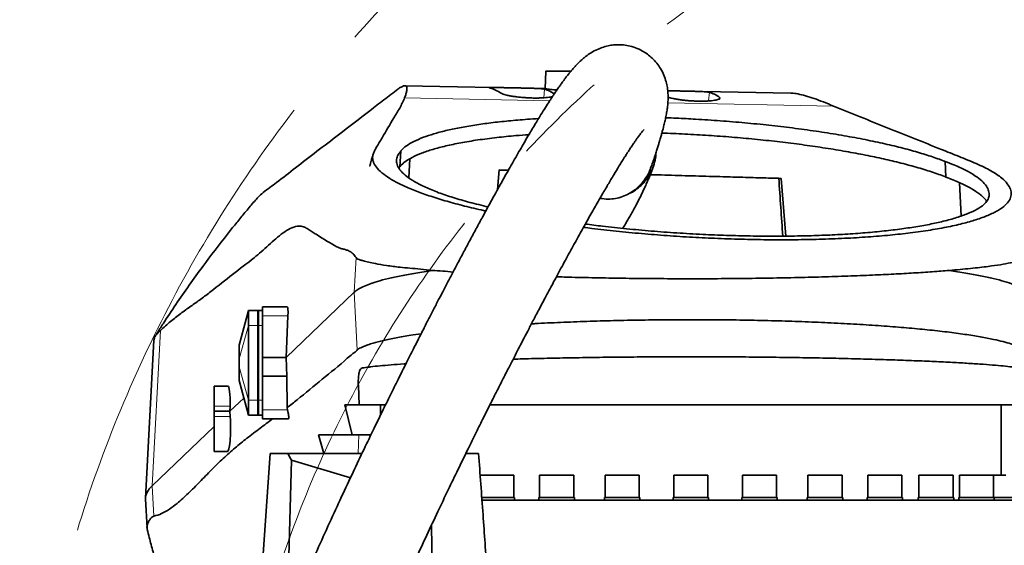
# Model space of a CAD drawing. Header units: millimetres. Extents: x 0 to 11920, y 0 to 8400.
# Tile 80 of 121: x 5062 to 5589, y 7556 to 7837. Entities that reach past the tile are written whole.
import ezdxf

# ---------------------------------------------------------------- set-up
doc = ezdxf.new("R2010")
doc.units = ezdxf.units.MM
doc.header["$LTSCALE"] = 20
doc.linetypes.add('CENTERX2', pattern=[20.32, 12.7, -2.54, 2.54, -2.54])

msp = doc.modelspace()

# ---------------------------------------------------------------- linework, layer by layer
at = {"color": 7, "linetype": 'Continuous', "lineweight": 35}
for p, q in [((5343.359206, 7809.1176), (5342.859295, 7799.649446)), ((5342.868393, 7799.821757), (5267.860888, 7801.242777)), ((5474.301539, 7797.331751), (5408.484214, 7798.578662)), ((5265.671745, 7766.27055), (5265.237834, 7757.965001)), ((5270.007418, 7752.067764), (5270.529531, 7762.167203)), ((5556.863609, 7760.782799), (5557.243822, 7752.461501)), ((5317.468157, 7745.739359), (5318.410031, 7756.220357)), ((5318.392996, 7756.20088), (5323.149536, 7756.046295)), ((5318.410031, 7756.220357), (5323.248582, 7756.06303)), ((5469.116324, 7751.731268), (5467.89605, 7751.733257)), ((5469.116324, 7751.731268), (5471.694055, 7720.868737)), ((5564.626489, 7749.42017), (5565.518861, 7731.658688)), ((5189.250729, 7741.572653), (5189.192402, 7741.482785)), ((5282.57972, 7702.489244), (5282.562643, 7702.486788)), ((5559.145751, 7702.489217), (5559.141104, 7702.489886)), ((5240.823896, 7690.925726), (5204.313442, 7655.958155)), ((5184.162642, 7681.115361), (5179.162642, 7662.615361)), ((5184.162642, 7673.115361), (5184.162642, 7681.115361)), ((5184.162642, 7681.115361), (5189.162642, 7681.115361)), ((5189.162642, 7673.115361), (5189.162642, 7681.115361)), ((5189.662642, 7680.981386), (5189.162642, 7681.115361)), ((5191.662642, 7681.115361), (5189.662642, 7681.115361)), ((5189.662642, 7681.115361), (5189.662642, 7673.115361)), ((5191.662642, 7683.115361), (5204.983898, 7683.115361)), ((5191.662642, 7678.154258), (5191.662642, 7683.115361)), ((5191.662642, 7655.958155), (5191.662642, 7678.154258)), ((5205.352879, 7678.154258), (5204.313442, 7655.958155)), ((5184.162642, 7633.115361), (5184.162642, 7673.115361)), ((5189.162642, 7633.115361), (5189.162642, 7673.115361)), ((5189.662642, 7673.115361), (5189.662642, 7633.115361)), ((5133.605825, 7665.139126), (5129.153836, 7580.818594)), ((5179.162642, 7662.362724), (5179.162642, 7662.615361)), ((5179.162642, 7655.291657), (5179.162642, 7662.362724)), ((5179.162642, 7650.939065), (5179.162642, 7655.291657)), ((5191.662642, 7655.958155), (5204.313442, 7655.958155)), ((5191.662642, 7645.958155), (5191.662642, 7655.958155)), ((5204.313442, 7655.958155), (5204.684007, 7645.958155)), ((5179.162642, 7643.867997), (5179.162642, 7650.939065)), ((5179.162642, 7643.615362), (5179.162642, 7643.867997)), ((5179.162642, 7643.615361), (5184.162642, 7625.115361)), ((5191.662642, 7645.958155), (5204.684007, 7645.958155)), ((5191.662642, 7627.887826), (5191.662642, 7645.958155)), ((5204.684007, 7645.958155), (5204.843408, 7629.047622)), ((5173.190758, 7640.615361), (5165.862642, 7640.615361)), ((5165.862642, 7640.615361), (5165.862642, 7629.957471)), ((5243.000922, 7640.973654), (5243.362642, 7630.615361)), ((5181.684286, 7634.285277), (5174.344513, 7627.255674)), ((5184.162642, 7625.115361), (5184.162642, 7633.115361)), ((5189.162642, 7625.115361), (5189.162642, 7633.115361)), ((5189.662642, 7633.115361), (5189.662642, 7625.115361)), ((5165.862642, 7629.957471), (5165.862642, 7627.255674)), ((5165.862642, 7627.255674), (5174.344513, 7627.255674)), ((5165.862642, 7627.255674), (5165.862642, 7624.327262)), ((5174.390734, 7629.957471), (5174.344513, 7627.255674)), ((5174.344513, 7627.255674), (5174.479904, 7624.327262)), ((5191.662642, 7623.115361), (5191.662642, 7627.887826)), ((5205.126912, 7627.887826), (5204.843408, 7629.047622)), ((5239.759104, 7614.615361), (5235.748512, 7630.615361)), ((5257.387458, 7630.615361), (5243.362642, 7630.615361)), ((5254.862642, 7630.615361), (5254.862642, 7625.134466)), ((5598.362642, 7630.615361), (5313.281537, 7630.615361)), ((5586.862642, 7593.115361), (5586.862642, 7630.615361)), ((5165.862642, 7624.327262), (5165.862642, 7605.615361)), ((5184.162642, 7625.115361), (5189.162642, 7625.115361)), ((5189.662642, 7625.249335), (5189.162642, 7625.115361)), ((5191.662642, 7625.115361), (5189.662642, 7625.115361)), ((5191.662642, 7623.115361), (5205.539098, 7623.115361)), ((5165.862642, 7619.132234), (5132.759707, 7587.428185)), ((5221.615173, 7614.615361), (5224.490934, 7604.615361)), ((5249.644525, 7614.615361), (5239.759104, 7614.615361)), ((5165.862642, 7605.615361), (5172.865415, 7605.615361)), ((5195.800635, 7604.615361), (5188.733825, 7502.711427)), ((5195.800635, 7604.615361), (5205.261863, 7604.615361)), ((5204.789643, 7515.154833), (5207.262834, 7601.021218)), ((5205.261863, 7604.615361), (5244.937001, 7604.615361)), ((5238.807592, 7591.703863), (5207.262834, 7601.021218)), ((5300.483322, 7604.615361), (5307.340814, 7604.615361)), ((5326.253545, 7593.115361), (5307.983545, 7593.115361)), ((5326.253545, 7581.115361), (5326.253545, 7593.115361)), ((5339.938624, 7593.115361), (5339.938624, 7581.115361)), ((5358.208624, 7593.115361), (5339.938624, 7593.115361)), ((5358.208624, 7581.115361), (5358.208624, 7593.115361)), ((5375.031228, 7593.115361), (5375.031228, 7581.115361)), ((5375.176694, 7593.115361), (5375.031228, 7593.115361)), ((5393.301228, 7593.115361), (5375.176694, 7593.115361)), ((5393.301228, 7581.115361), (5393.301228, 7593.115361)), ((5411.727642, 7593.115361), (5411.727642, 7581.115361)), ((5412.407142, 7593.115361), (5411.727642, 7593.115361)), ((5429.997642, 7593.115361), (5412.407142, 7593.115361)), ((5429.997642, 7581.115361), (5429.997642, 7593.115361)), ((5448.424055, 7593.115361), (5448.424055, 7581.115361)), ((5450.007137, 7593.115361), (5448.424055, 7593.115361)), ((5466.694055, 7593.115361), (5450.007137, 7593.115361)), ((5466.694055, 7581.115361), (5466.694055, 7593.115361)), ((5483.516659, 7593.115361), (5483.516659, 7581.115361)), ((5486.333377, 7593.115361), (5483.516659, 7593.115361)), ((5501.786659, 7593.115361), (5486.333377, 7593.115361)), ((5501.786659, 7581.115361), (5501.786659, 7593.115361)), ((5515.471739, 7593.115361), (5515.471739, 7581.115361)), ((5519.798232, 7593.115361), (5515.471739, 7593.115361)), ((5533.741739, 7593.115361), (5519.798232, 7593.115361)), ((5533.741739, 7581.115361), (5533.741739, 7593.115361)), ((5542.892703, 7593.115361), (5542.892703, 7581.115361)), ((5548.939127, 7593.115361), (5542.892703, 7593.115361)), ((5561.162703, 7593.115361), (5548.939127, 7593.115361)), ((5561.162703, 7581.115361), (5561.162703, 7593.115361)), ((5564.581125, 7593.115361), (5564.581125, 7581.115361)), ((5572.482465, 7593.115361), (5564.581125, 7593.115361)), ((5582.851125, 7593.115361), (5572.482465, 7593.115361)), ((5582.851125, 7581.115361), (5582.851125, 7593.115361)), ((5589.399289, 7593.115361), (5582.851125, 7593.115361)), ((5129.140891, 7580.205075), (5129.949958, 7564.881604)), ((5308.964728, 7581.115361), (5326.618545, 7581.115361)), ((5309.044069, 7579.615361), (5607.362642, 7579.615361)), ((5326.618545, 7579.615361), (5326.618545, 7581.115361)), ((5339.573624, 7581.115361), (5339.573624, 7579.615361)), ((5339.573624, 7581.115361), (5358.573624, 7581.115361)), ((5358.573624, 7579.615361), (5358.573624, 7581.115361)), ((5374.666228, 7581.115361), (5374.666228, 7579.615361)), ((5374.666228, 7581.115361), (5393.666228, 7581.115361)), ((5393.666228, 7579.615361), (5393.666228, 7581.115361)), ((5411.362642, 7581.115361), (5411.362642, 7579.615361)), ((5411.362642, 7581.115361), (5430.362642, 7581.115361)), ((5430.362642, 7579.615361), (5430.362642, 7581.115361)), ((5448.059055, 7581.115361), (5448.059055, 7579.615361)), ((5448.059055, 7581.115361), (5467.059055, 7581.115361)), ((5467.059055, 7579.615361), (5467.059055, 7581.115361)), ((5483.151659, 7581.115361), (5483.151659, 7579.615361)), ((5483.151659, 7581.115361), (5502.151659, 7581.115361)), ((5502.151659, 7579.615361), (5502.151659, 7581.115361)), ((5515.106739, 7581.115361), (5515.106739, 7579.615361)), ((5515.106739, 7581.115361), (5534.106739, 7581.115361)), ((5534.106739, 7579.615361), (5534.106739, 7581.115361)), ((5542.527703, 7581.115361), (5542.527703, 7579.615361)), ((5542.527703, 7581.115361), (5561.527703, 7581.115361)), ((5561.527703, 7579.615361), (5561.527703, 7581.115361)), ((5564.216125, 7581.115361), (5564.216125, 7579.615361)), ((5564.216125, 7581.115361), (5583.216125, 7581.115361)), ((5583.216125, 7579.615361), (5583.216125, 7581.115361)), ((5583.216125, 7581.115361), (5598.224117, 7581.115361)), ((5282.094778, 7566.256297), (5282.469984, 7541.425061))]:
    msp.add_line(p, q, dxfattribs=at)
at = {"color": 8, "linetype": 'Continuous', "lineweight": 18}
for p, q in [((5342.182505, 7794.815828), (5342.581871, 7799.432668)), ((5430.3845, 7793.145904), (5430.783281, 7797.755976)), ((5345.391051, 7793.237753), (5267.742826, 7794.708801)), ((5497.213146, 7790.361478), (5408.574298, 7792.040744)), ((5436.205933, 7794.26915), (5436.267742, 7794.983692)), ((5578.587257, 7740.260188), (5578.655378, 7738.953765)), ((5241.794103, 7709.433573), (5240.823896, 7690.925726)), ((5240.823896, 7690.925726), (5242.44416, 7659.967615)), ((5184.162642, 7681.115361), (5179.162642, 7662.362724)), ((5191.662642, 7678.154258), (5205.352879, 7678.154258)), ((5137.108139, 7670.379614), (5132.759707, 7587.428185)), ((5184.162642, 7673.115361), (5179.162642, 7655.291657)), ((5184.162642, 7673.115361), (5189.162642, 7673.115361)), ((5189.662642, 7673.115361), (5189.162642, 7673.115361)), ((5191.662642, 7673.115361), (5189.662642, 7673.115361)), ((5184.162642, 7633.115361), (5179.162642, 7650.939065)), ((5184.162642, 7625.115361), (5179.162642, 7643.867997)), ((5184.162642, 7633.115361), (5189.162642, 7633.115361)), ((5189.662642, 7633.115361), (5189.162642, 7633.115361)), ((5191.662642, 7633.115361), (5189.662642, 7633.115361)), ((5165.862642, 7629.957471), (5174.390734, 7629.957471)), ((5191.662642, 7627.887826), (5205.126912, 7627.887826)), ((5165.862642, 7624.327262), (5174.479904, 7624.327262)), ((5242.982734, 7604.615361), (5243.319951, 7614.615361)), ((5132.759707, 7587.428185), (5133.614349, 7571.098608))]:
    msp.add_line(p, q, dxfattribs=at)
at = {"color": 7, "linetype": 'Continuous', "lineweight": 35, "flags": 128}
msp.add_lwpolyline([(5399.107012, 7753.700287), (5402.118624, 7753.611243), (5410.348279, 7753.369297), (5418.60683, 7753.128513), (5426.878762, 7752.889342), (5435.148537, 7752.652234), (5443.40062, 7752.417633), (5451.619511, 7752.185981), (5459.78977, 7751.957713), (5467.89605, 7751.733257)], dxfattribs=at)
at = {"color": 7, "linetype": 'CENTERX2', "lineweight": 18}
for radius in [709.017293, 600]:
    msp.add_circle((5770.862642, 7356.115361), radius, dxfattribs=at)
at = {"color": 7, "linetype": 'Continuous', "lineweight": 35}
for centre, major_axis, ratio, start_param, end_param in [((5333.421759, 7429.93433), (-24.4019, 370.480656), 0.189753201, 6.1386446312, 6.2209910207), ((5298.626569, 7430.593526), (41.998214, 369.211711), 0.1888173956, 6.172516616, 6.2548667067), ((5386.805159, 7428.92298), (41.998214, 369.211711), 0.1888173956, 6.172177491, 6.2545335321), ((5450.141032, 8600.779637), (-127.837104, 2059.006829), 0.0185558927, 1.9946839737, 2.0112278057), ((5204.577001, 7677.115361), (0.412738, 5.9998), 0.1188194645, 4.894589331, 6.2913589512), ((5172.003974, 7623.115361), (1.203819, 17.499415), 0.1188194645, 5.1222562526, 6.2913589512), ((5172.216925, 7623.115361), (-0.659999, 17.499783), 0.1320121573, 3.1366138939, 4.7767171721), ((5425.043406, 7618.357564), (228.97553, -143.601169), 0.6338150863, 3.9890623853, 4.0067179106)]:
    msp.add_ellipse(centre, major_axis=major_axis, ratio=ratio, start_param=start_param, end_param=end_param, dxfattribs=at)
for points, knots in [([(5399.60531, 7757.689857), (5399.635785, 7757.775851), (5400.041859, 7758.921666), (5400.751706, 7761.02087), (5401.695492, 7763.854822), (5402.496283, 7766.337032), (5403.19646, 7768.5616), (5403.787147, 7770.486932), (5404.267184, 7772.090035), (5404.640856, 7773.363261), (5405.035029, 7774.730701), (5405.494692, 7776.36758), (5406.049339, 7778.421383), (5406.650853, 7780.775801), (5407.275587, 7783.457212), (5407.813327, 7786.10294), (5408.261136, 7788.828488), (5408.570838, 7791.510594), (5408.72402, 7794.176129), (5408.687826, 7796.992327), (5408.406035, 7799.954822), (5407.71804, 7803.350204), (5406.553888, 7806.836657), (5404.892609, 7810.193058), (5402.702209, 7813.377186), (5400.258367, 7816.032042), (5397.719834, 7818.14359), (5394.755903, 7820.059033), (5391.312221, 7821.650019), (5387.540742, 7822.718441), (5384.023134, 7823.18327), (5380.879007, 7823.199484), (5377.963105, 7822.895031), (5374.889958, 7822.227136), (5371.616428, 7821.095358), (5368.249963, 7819.429542), (5365.584908, 7817.661801), (5363.747345, 7816.220341), (5362.517253, 7815.160815), (5361.364509, 7814.094556), (5360.151375, 7812.892246), (5358.868296, 7811.532647), (5357.586638, 7810.087042), (5356.412254, 7808.689609), (5355.444014, 7807.490586), (5354.625623, 7806.448949), (5353.78418, 7805.352584), (5352.801497, 7804.039938), (5351.675979, 7802.496182), (5350.430853, 7800.742727), (5349.194616, 7798.957776), (5348.076433, 7797.309082), (5347.112982, 7795.866527), (5346.198001, 7794.479231), (5344.883379, 7792.461574), (5343.065427, 7789.620068), (5340.476826, 7785.477981), (5337.354437, 7780.361155), (5333.630121, 7774.115285), (5329.416416, 7766.899132), (5324.737667, 7758.732508), (5319.737582, 7749.853275), (5314.593552, 7740.578598), (5310.030477, 7732.240218), (5306.090423, 7724.967725), (5302.7874, 7718.825795), (5299.524595, 7712.716124), (5296.321103, 7706.677617), (5293.282265, 7700.913361), (5290.572591, 7695.744123), (5288.292414, 7691.373563), (5286.453352, 7687.835058), (5284.922818, 7684.881166), (5283.514234, 7682.155724), (5281.681565, 7678.600663), (5279.215603, 7673.79871), (5276.012642, 7667.527807), (5272.332088, 7660.276447), (5268.518788, 7652.709258), (5264.608742, 7644.893669), (5260.606304, 7636.835573), (5256.174322, 7627.839127), (5251.260367, 7617.769532), (5245.885531, 7606.633604), (5240.082217, 7594.454194), (5233.930062, 7581.346883), (5227.495472, 7567.395756), (5220.905392, 7552.805021), (5214.259025, 7537.725241), (5207.689217, 7522.320547), (5201.73934, 7507.909181), (5198.15123, 7498.564643), (5196.601187, 7494.527858)], [0, 0, 0, 0, 0.0011116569, 0.0148121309, 0.0271569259, 0.0381207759, 0.0476873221, 0.0571367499, 0.064632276, 0.0702719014, 0.0756439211, 0.08465015, 0.0943426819, 0.1066924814, 0.1198729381, 0.1337463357, 0.146257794, 0.1585796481, 0.1705051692, 0.1814308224, 0.1916617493, 0.2003022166, 0.2089597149, 0.2176297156, 0.2245309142, 0.2315541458, 0.2378359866, 0.2436162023, 0.2512077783, 0.2584729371, 0.2651820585, 0.2711549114, 0.2773067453, 0.2844441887, 0.29256511, 0.3016445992, 0.3106824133, 0.3163674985, 0.3218236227, 0.3277145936, 0.3343241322, 0.3416551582, 0.3495987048, 0.3566990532, 0.3620796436, 0.3665427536, 0.3715482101, 0.377457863, 0.3842793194, 0.3914687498, 0.3988973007, 0.4049422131, 0.4097270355, 0.414498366, 0.4195643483, 0.4303965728, 0.4423389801, 0.4576982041, 0.4744822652, 0.4927623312, 0.5126125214, 0.5334435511, 0.5539634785, 0.5740685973, 0.5869472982, 0.5996014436, 0.6120140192, 0.6241691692, 0.6359287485, 0.6463036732, 0.6546063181, 0.6614576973, 0.6668473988, 0.671678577, 0.6771620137, 0.6872678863, 0.6991093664, 0.7126845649, 0.7279820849, 0.7411950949, 0.7557670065, 0.7720546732, 0.7900083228, 0.8099253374, 0.8313897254, 0.8542619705, 0.8783615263, 0.9034596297, 0.9288108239, 0.9545577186, 0.9803692, 1, 1, 1, 1]), ([(5356.779676, 7809.115361), (5356.336329, 7809.115361), (5355.065428, 7809.115361), (5353.046047, 7809.115361), (5350.782255, 7809.115361), (5348.744733, 7809.115361), (5346.951548, 7809.115361), (5345.494354, 7809.115361), (5344.370738, 7809.115361), (5343.666235, 7809.115361), (5343.341514, 7809.115361), (5343.391939, 7809.115361), (5343.404685, 7809.115361)], [0, 0, 0, 0, 0.0616977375, 0.1768634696, 0.2888153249, 0.4040630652, 0.5151739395, 0.6295706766, 0.7396554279, 0.852947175, 0.9628295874, 1, 1, 1, 1]), ([(5267.742826, 7794.708801), (5268.017178, 7795.462413), (5268.565899, 7796.969684), (5268.92554, 7798.699274), (5269.045482, 7800.018185), (5268.806521, 7800.887811), (5268.213248, 7801.296486), (5267.255998, 7801.211956), (5265.911673, 7800.667193), (5264.765401, 7799.878634), (5264.192249, 7799.484343)], [0, 0, 0, 0, 0.1226834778, 0.2453748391, 0.3689240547, 0.4924708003, 0.6188495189, 0.7452266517, 0.8726097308, 1, 1, 1, 1]), ([(5189.250729, 7741.572653), (5190.148695, 7742.453154), (5191.944914, 7744.214436), (5195.648644, 7746.844963), (5201.596777, 7751.231846), (5213.521578, 7760.620954), (5230.364843, 7773.430285), (5246.038049, 7785.537464), (5256.711918, 7793.698071), (5261.698805, 7797.555586), (5264.192249, 7799.484343)], [0, 0, 0, 0, 0.04547241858, 0.09095936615, 0.1364469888, 0.27290299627, 0.57718888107, 0.80017442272, 0.90008718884, 1, 1, 1, 1]), ([(5342.581871, 7799.432668), (5342.389336, 7799.472965), (5341.998697, 7799.554725), (5340.907352, 7799.662365), (5339.463851, 7799.758584), (5337.699295, 7799.841126), (5335.643509, 7799.913493), (5333.392138, 7799.976522), (5330.966906, 7800.033931), (5328.480356, 7800.086531), (5325.956396, 7800.136366), (5323.513149, 7800.182278), (5321.175972, 7800.223541), (5319.055191, 7800.256587), (5317.17152, 7800.278174), (5315.612506, 7800.283641), (5314.392531, 7800.268658), (5313.563999, 7800.229968), (5313.142149, 7800.163713), (5313.117897, 7800.081191), (5313.344923, 7800.013696), (5313.436472, 7799.986479)], [0, 0, 0, 0, 0.0530863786, 0.1077076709, 0.1607963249, 0.2154369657, 0.2683066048, 0.3227154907, 0.3754739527, 0.4297626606, 0.4825251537, 0.5368218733, 0.5895141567, 0.6437415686, 0.6962983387, 0.7503843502, 0.8028547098, 0.8568432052, 0.9094011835, 0.9634655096, 1, 1, 1, 1]), ([(5319.400167, 7797.218622), (5319.591091, 7797.11249), (5319.972942, 7796.900225), (5321.010216, 7796.5529), (5322.41211, 7796.192517), (5324.195145, 7795.831718), (5326.270179, 7795.49692), (5328.551208, 7795.204017), (5330.978623, 7794.967344), (5333.446521, 7794.795669), (5335.900964, 7794.696584), (5338.257145, 7794.668183), (5340.469413, 7794.712041), (5342.493334, 7794.819948), (5344.269092, 7794.990106), (5345.778178, 7795.205642), (5346.4984, 7795.3815), (5346.85183, 7795.467799)], [0, 0, 0, 0, 0.0643564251, 0.1287138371, 0.1990749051, 0.269430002, 0.3393291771, 0.4092162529, 0.4773256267, 0.5454252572, 0.6113692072, 0.6773121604, 0.7420474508, 0.8067886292, 0.8719783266, 0.937176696, 1, 1, 1, 1]), ([(5349.251907, 7799.032811), (5348.996063, 7799.050537), (5348.039054, 7799.116845), (5346.623599, 7799.236106), (5345.092338, 7799.378399), (5343.919969, 7799.507835), (5343.18057, 7799.613143), (5342.84124, 7799.681329), (5342.896768, 7799.70431), (5342.910612, 7799.710039)], [0, 0, 0, 0, 0.06343266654, 0.23727578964, 0.41616251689, 0.59000910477, 0.76891852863, 0.94238927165, 1, 1, 1, 1]), ([(5430.783281, 7797.755976), (5430.562871, 7797.80115), (5430.113839, 7797.893182), (5428.851901, 7798.007647), (5427.261839, 7798.104965), (5425.435744, 7798.184845), (5423.335936, 7798.2551), (5421.060423, 7798.316594), (5418.63003, 7798.372889), (5416.159285, 7798.424471), (5413.665752, 7798.473299), (5411.288404, 7798.516846), (5409.529977, 7798.547949), (5408.676391, 7798.559741), (5408.485967, 7798.562372)], [0, 0, 0, 0, 0.0966779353, 0.196958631, 0.2828122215, 0.3711815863, 0.4566068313, 0.5445200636, 0.6297584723, 0.7174685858, 0.8026932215, 0.8903938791, 0.9755483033, 1, 1, 1, 1]), ([(5474.300762, 7797.286531), (5474.501192, 7797.296367), (5475.54109, 7797.347397), (5478.102392, 7796.921029), (5482.059468, 7795.986668), (5486.648613, 7794.526866), (5491.645696, 7792.681174), (5495.355292, 7791.135559), (5497.213146, 7790.361478)], [0, 0, 0, 0, 0.0467666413, 0.2426410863, 0.4387413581, 0.6346476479, 0.8170228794, 1, 1, 1, 1]), ([(5311.178187, 7734.317729), (5310.347072, 7734.492668), (5305.886703, 7735.431516), (5298.508155, 7737.262334), (5289.11439, 7739.806133), (5280.589025, 7742.483416), (5272.971762, 7745.251231), (5266.346157, 7748.099975), (5260.794787, 7751.00218), (5256.352845, 7753.956305), (5253.122041, 7756.926557), (5251.467887, 7759.401437), (5250.772054, 7761.367345), (5250.555715, 7762.960334), (5250.848828, 7764.645982), (5251.623755, 7766.420289), (5253.229917, 7769.361204), (5256.878342, 7775.216061), (5260.78014, 7782.291743), (5265.278856, 7789.338219), (5266.921446, 7792.918484), (5267.742826, 7794.708801)], [0, 0, 0, 0, 0.0098339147, 0.0527759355, 0.0964235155, 0.1406383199, 0.1855877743, 0.2305380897, 0.2762376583, 0.3222478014, 0.3690522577, 0.4158592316, 0.4396737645, 0.4634872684, 0.4931280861, 0.5227941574, 0.5524617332, 0.6417132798, 0.820186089, 0.9100837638, 1, 1, 1, 1]), ([(5497.213146, 7790.361478), (5499.553729, 7789.394897), (5504.235123, 7787.461641), (5513.988438, 7783.612022), (5530.673286, 7776.857903), (5548.368328, 7769.818836), (5564.355857, 7763.445624), (5572.187793, 7760.286862), (5577.822638, 7757.729711), (5581.488917, 7755.782359), (5584.643364, 7753.820958), (5587.739266, 7751.517001), (5590.353873, 7748.880926), (5592.073058, 7745.915917), (5592.459867, 7742.970643), (5591.504201, 7740.107839), (5589.227133, 7737.361407), (5586.262548, 7735.179783), (5583.214893, 7733.486711), (5580.564162, 7732.236856), (5577.57385, 7731.024502), (5573.266386, 7729.507798), (5567.184361, 7727.738046), (5558.791521, 7725.815997), (5550.798758, 7724.368349), (5543.828361, 7723.31803), (5536.743396, 7722.37753), (5527.488418, 7721.359866), (5515.714783, 7720.38066), (5503.055414, 7719.626837), (5490.028238, 7719.135175), (5476.704193, 7718.890174), (5463.300151, 7718.879961), (5449.435874, 7719.102832), (5435.565435, 7719.555352), (5421.723112, 7720.225542), (5408.097257, 7721.096291), (5394.416876, 7722.179075), (5381.013666, 7723.468836), (5370.629251, 7724.595812), (5364.948079, 7725.33901), (5363.444966, 7725.535643)], [0, 0, 0, 0, 0.0265204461, 0.0530434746, 0.106089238, 0.2121876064, 0.2468721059, 0.2815627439, 0.2990282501, 0.3164930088, 0.3341772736, 0.3518610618, 0.3785340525, 0.4053886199, 0.4328244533, 0.46046065, 0.4871338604, 0.5139964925, 0.5277354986, 0.5414744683, 0.5553214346, 0.5691683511, 0.5952412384, 0.6218211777, 0.6484002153, 0.6619623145, 0.6755245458, 0.7003981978, 0.7257577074, 0.7511165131, 0.7769871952, 0.8007162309, 0.8248892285, 0.8490621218, 0.8736968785, 0.8969009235, 0.9205155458, 0.9441305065, 0.9681664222, 0.9915775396, 1, 1, 1, 1]), ([(5408.678138, 7795.154049), (5409.001502, 7795.040889), (5409.670097, 7794.806917), (5411.159192, 7794.446597), (5412.967889, 7794.092794), (5415.065853, 7793.767237), (5417.351384, 7793.485879), (5419.768549, 7793.262216), (5422.211992, 7793.104072), (5424.629699, 7793.018277), (5426.941164, 7793.002148), (5429.101975, 7793.056917), (5431.068065, 7793.174475), (5432.788515, 7793.351795), (5434.241589, 7793.580075), (5435.366048, 7793.851428), (5436.147854, 7794.15707), (5436.525524, 7794.483967), (5436.517535, 7794.764052), (5436.32956, 7794.929336), (5436.267742, 7794.983692)], [0, 0, 0, 0, 0.0558560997, 0.115489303, 0.1751173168, 0.2342626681, 0.2933979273, 0.3509447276, 0.4084833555, 0.4642205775, 0.5199572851, 0.5748124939, 0.6296733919, 0.6850130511, 0.740359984, 0.7972444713, 0.8541348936, 0.9127139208, 0.9712947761, 1, 1, 1, 1]), ([(5339.38955, 7783.674304), (5337.397532, 7783.557143), (5331.822781, 7783.229263), (5323.301491, 7782.479136), (5313.85378, 7781.454753), (5305.067569, 7780.239377), (5296.990616, 7778.844258), (5289.669034, 7777.275879), (5283.206479, 7775.561577), (5277.420459, 7773.639018), (5272.483202, 7771.499335), (5268.541646, 7769.144812), (5266.549876, 7767.371838), (5265.774914, 7766.399937), (5265.671745, 7766.27055)], [0, 0, 0, 0, 0.0493123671, 0.1380028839, 0.2267059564, 0.315112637, 0.4058391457, 0.4968590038, 0.5878927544, 0.6786382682, 0.7804775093, 0.8825098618, 0.9843588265, 1, 1, 1, 1]), ([(5556.863609, 7760.782799), (5556.702403, 7760.845768), (5554.32956, 7761.77262), (5549.346054, 7763.548403), (5541.192963, 7766.05412), (5532.140539, 7768.476967), (5522.241045, 7770.797484), (5511.515874, 7772.996456), (5500.044554, 7775.060855), (5487.931847, 7776.97012), (5475.457154, 7778.677921), (5462.711754, 7780.173549), (5449.809804, 7781.460274), (5436.672825, 7782.552368), (5424.429009, 7783.357811), (5414.65259, 7783.875514), (5409.328787, 7784.069886), (5407.398569, 7784.140358)], [0, 0, 0, 0, 0.0055679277, 0.0819557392, 0.1586086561, 0.235249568, 0.3116209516, 0.388160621, 0.4649981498, 0.5418194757, 0.6183369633, 0.6914931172, 0.7649370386, 0.8383712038, 0.9115140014, 0.9679181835, 1, 1, 1, 1]), ([(5243.575806, 7477.427503), (5244.648769, 7480.223175), (5247.355804, 7487.27652), (5251.943903, 7498.49675), (5257.24157, 7511.099879), (5262.648453, 7523.568773), (5268.062877, 7535.764079), (5273.714781, 7548.235796), (5279.519899, 7560.807655), (5285.394001, 7573.313559), (5290.945253, 7584.962759), (5296.151565, 7595.752545), (5300.970178, 7605.63014), (5305.368501, 7614.560028), (5309.331462, 7622.539287), (5312.916052, 7629.704375), (5316.471565, 7636.765154), (5319.952342, 7643.631249), (5323.285231, 7650.161655), (5326.105389, 7655.655726), (5328.625858, 7660.542504), (5331.06336, 7665.247515), (5333.674343, 7670.263602), (5336.562383, 7675.783485), (5339.822592, 7681.978151), (5343.518041, 7688.951507), (5347.624878, 7696.639094), (5352.065467, 7704.874198), (5356.629981, 7713.248706), (5361.106287, 7721.364955), (5365.343145, 7728.950759), (5369.322997, 7735.980317), (5373.039858, 7742.449379), (5376.487077, 7748.352453), (5379.611914, 7753.606899), (5382.089922, 7757.689864), (5383.975228, 7760.739361), (5385.367922, 7762.957856), (5386.598878, 7764.888539), (5387.776984, 7766.707801), (5388.994615, 7768.555124), (5390.164497, 7770.290216), (5391.203041, 7771.793313), (5392.033733, 7772.968451), (5392.746606, 7773.954476), (5393.414852, 7774.85779), (5394.074038, 7775.72563), (5394.746098, 7776.580009), (5395.332941, 7777.292553), (5395.780829, 7777.804512), (5395.851666, 7777.883663), (5395.890023, 7777.926522)], [0, 0, 0, 0, 0.02091935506, 0.05277853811, 0.08508610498, 0.11738266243, 0.14927495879, 0.18044035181, 0.21588517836, 0.24960824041, 0.28132981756, 0.31083318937, 0.33842507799, 0.36342198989, 0.3857382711, 0.40596053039, 0.42455854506, 0.4464237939, 0.46544407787, 0.48161724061, 0.49478052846, 0.50877469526, 0.5236682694, 0.53994646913, 0.55891914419, 0.58060090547, 0.60490536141, 0.63171878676, 0.66016768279, 0.68783007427, 0.7145151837, 0.7402167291, 0.76493565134, 0.78868085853, 0.81143793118, 0.83217254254, 0.84463537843, 0.85605305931, 0.8664619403, 0.87623026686, 0.88764811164, 0.90110293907, 0.91172473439, 0.92128136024, 0.92976632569, 0.9379339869, 0.94795559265, 0.95995033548, 0.9729800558, 0.98536927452, 1, 1, 1, 1]), ([(5265.237834, 7757.965001), (5265.341027, 7758.094387), (5266.088301, 7759.031335), (5267.980205, 7760.736243), (5271.711665, 7763.021296), (5276.609719, 7765.200687), (5282.616926, 7767.235713), (5289.635049, 7769.092587), (5297.670918, 7770.779254), (5306.78022, 7772.292172), (5316.718765, 7773.566865), (5325.891109, 7774.506869), (5331.893033, 7774.928078), (5334.225588, 7775.091774)], [0, 0, 0, 0, 0.016271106, 0.1178272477, 0.2193815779, 0.3238103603, 0.4282359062, 0.5298365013, 0.6314333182, 0.7362520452, 0.8410660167, 0.9382327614, 1, 1, 1, 1]), ([(5405.379815, 7775.969343), (5409.498411, 7775.805968), (5417.796254, 7775.476813), (5430.300675, 7774.735197), (5442.766262, 7773.815914), (5455.061765, 7772.705073), (5467.119479, 7771.421543), (5478.855496, 7769.976593), (5490.262055, 7768.370609), (5501.256871, 7766.606875), (5511.785847, 7764.697638), (5521.705127, 7762.671898), (5531.290218, 7760.465414), (5540.389251, 7758.077181), (5548.859084, 7755.516178), (5554.251863, 7753.624807), (5556.888546, 7752.599637), (5557.243822, 7752.461501)], [0, 0, 0, 0, 0.0674099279, 0.1358125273, 0.2039688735, 0.2720570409, 0.3403790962, 0.4087102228, 0.4768108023, 0.546386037, 0.6161871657, 0.6859989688, 0.7555888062, 0.8329902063, 0.9105360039, 0.9879452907, 1, 1, 1, 1]), ([(5250.995037, 7764.872065), (5250.858231, 7764.397607), (5250.496639, 7763.143573), (5249.966818, 7761.304422), (5249.560413, 7759.880172), (5249.316183, 7759.016265), (5249.170493, 7758.497486), (5249.097969, 7758.229172), (5249.105841, 7758.229569), (5249.109161, 7758.229736)], [0, 0, 0, 0, 0.1100884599, 0.2909734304, 0.4634525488, 0.5941835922, 0.7351282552, 0.8883292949, 1, 1, 1, 1]), ([(5265.671745, 7766.27055), (5265.015481, 7765.43493), (5263.702946, 7763.763682), (5263.197641, 7761.128119), (5263.805665, 7758.411644), (5265.662721, 7755.610174), (5268.745818, 7752.768663), (5273.121253, 7749.879055), (5278.69614, 7746.970028), (5283.478953, 7745.046482), (5285.87034, 7744.084717)], [0, 0, 0, 0, 0.12068572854, 0.24137257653, 0.36539425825, 0.48941625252, 0.61516523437, 0.74091357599, 0.87045784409, 1, 1, 1, 1]), ([(5387.434729, 7743.446876), (5387.571922, 7743.494814), (5388.920803, 7743.966141), (5391.280159, 7745.457646), (5394.378193, 7747.893646), (5397.061676, 7750.919996), (5399.293135, 7754.384296), (5400.96861, 7758.272434), (5402.031246, 7762.084224), (5402.206029, 7764.605205), (5402.280507, 7765.679439)], [0, 0, 0, 0, 0.01564358, 0.1538080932, 0.2957871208, 0.4377033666, 0.5833271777, 0.7328001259, 0.8861414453, 1, 1, 1, 1]), ([(5577.684459, 7737.726258), (5578.371758, 7738.500057), (5579.746367, 7740.047667), (5580.535835, 7742.484243), (5580.361471, 7744.994264), (5579.084913, 7747.632563), (5576.64446, 7750.364776), (5572.93702, 7753.20215), (5567.970419, 7756.062416), (5562.521558, 7758.604285), (5558.473335, 7760.162997), (5556.863609, 7760.782799)], [0, 0, 0, 0, 0.1081880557, 0.2163778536, 0.3271640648, 0.4379513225, 0.5566011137, 0.6752505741, 0.7973322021, 0.9194116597, 1, 1, 1, 1]), ([(5264.726253, 7757.323207), (5264.776919, 7757.406722), (5264.908556, 7757.623702), (5265.11243, 7757.835019), (5265.237834, 7757.965001)], [0, 0, 0, 0, 0.3848958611, 1, 1, 1, 1]), ([(5372.295929, 7741.137682), (5372.66788, 7741.046096), (5374.390016, 7740.622056), (5377.494243, 7740.594822), (5381.488425, 7741.069449), (5385.263759, 7742.239631), (5388.826213, 7744.026762), (5392.062107, 7746.38475), (5394.951834, 7749.290923), (5397.350444, 7752.709589), (5398.903924, 7755.567464), (5399.425813, 7757.325614), (5399.540024, 7757.710371)], [0, 0, 0, 0, 0.033063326, 0.1530833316, 0.2650426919, 0.3802529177, 0.4923651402, 0.607515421, 0.7237503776, 0.843024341, 0.9656471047, 1, 1, 1, 1]), ([(5384.403562, 7725.004085), (5384.436882, 7725.056772), (5384.922763, 7725.825063), (5385.863748, 7727.359387), (5387.233801, 7729.640053), (5388.63069, 7732.044365), (5390.135003, 7734.721788), (5391.80797, 7737.823649), (5393.616414, 7741.352893), (5395.19322, 7744.620334), (5396.47149, 7747.411685), (5397.431815, 7749.594513), (5398.290966, 7751.626668), (5399.055683, 7753.503038), (5399.738898, 7755.244106), (5400.300387, 7756.716013), (5400.621843, 7757.60154), (5400.741997, 7757.932536)], [0, 0, 0, 0, 0.0054001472, 0.0787464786, 0.1544334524, 0.232447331, 0.3140073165, 0.4122797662, 0.5248035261, 0.63950924, 0.7061591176, 0.7705179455, 0.8286401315, 0.8799705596, 0.9292666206, 0.9735610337, 1, 1, 1, 1]), ([(5399.136728, 7753.720355), (5400.557982, 7753.678146), (5406.739807, 7753.494558), (5417.935302, 7753.169007), (5432.637843, 7752.746472), (5446.157581, 7752.364991), (5458.349395, 7752.02574), (5465.522442, 7751.82956), (5469.116324, 7751.731268)], [0, 0, 0, 0, 0.0610621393, 0.2655931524, 0.4745663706, 0.6850748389, 0.842214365, 1, 1, 1, 1]), ([(5557.243822, 7752.461501), (5557.616183, 7752.32178), (5560.49791, 7751.240469), (5565.400427, 7749.183772), (5571.120007, 7746.25033), (5574.849078, 7743.767739), (5577.228345, 7741.76282), (5578.134093, 7740.76107), (5578.586967, 7740.260195)], [0, 0, 0, 0, 0.0351044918, 0.2716758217, 0.5100422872, 0.754029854, 0.8770149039, 1, 1, 1, 1]), ([(5285.87034, 7744.084717), (5288.433976, 7743.20578), (5293.561191, 7741.447925), (5302.412302, 7738.89605), (5309.043602, 7737.278344), (5312.356217, 7736.470232)], [0, 0, 0, 0, 0.3335415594, 0.6670757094, 1, 1, 1, 1]), ([(5189.181202, 7741.492379), (5188.936234, 7741.208135), (5187.969865, 7740.086825), (5186.253175, 7738.074112), (5184.041995, 7735.456863), (5181.811997, 7732.786203), (5179.597161, 7730.103755), (5177.397519, 7727.409183), (5175.213115, 7724.702641), (5169.222393, 7717.194675), (5159.055779, 7703.90854), (5147.674005, 7687.817841), (5140.234736, 7676.605598), (5136.891347, 7671.425169), (5135.482187, 7669.221767), (5134.640936, 7667.890325), (5134.327157, 7667.393709)], [0, 0, 0, 0, 0.0122180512, 0.0481987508, 0.0858827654, 0.12356436, 0.1612439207, 0.1989218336, 0.2365984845, 0.2742742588, 0.5110860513, 0.7802843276, 0.9149709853, 0.9486545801, 0.9808486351, 1, 1, 1, 1]), ([(5364.443883, 7727.323937), (5367.503113, 7726.927186), (5374.689217, 7725.99522), (5386.488602, 7724.74815), (5399.756028, 7723.536043), (5413.37223, 7722.530272), (5426.866055, 7721.756062), (5439.989332, 7721.217589), (5452.780498, 7720.892765), (5465.482895, 7720.779949), (5477.816833, 7720.882944), (5489.582488, 7721.192259), (5500.831244, 7721.696899), (5511.644127, 7722.404464), (5521.919676, 7723.310463), (5531.493595, 7724.40117), (5540.404062, 7725.674646), (5548.590872, 7727.130135), (5556.248898, 7728.815575), (5563.161143, 7730.725444), (5569.213177, 7732.884782), (5574.215548, 7735.210432), (5576.527728, 7736.887652), (5577.683833, 7737.726272)], [0, 0, 0, 0, 0.0355879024, 0.0835956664, 0.1316019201, 0.1811406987, 0.2306785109, 0.2765317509, 0.3223851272, 0.369612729, 0.4168410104, 0.4620487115, 0.5072570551, 0.553725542, 0.6001948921, 0.6463885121, 0.6925834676, 0.7400022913, 0.7874227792, 0.839760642, 0.89210037, 0.9460495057, 1, 1, 1, 1]), ([(5241.794103, 7709.433573), (5241.255848, 7710.159371), (5240.179174, 7711.611187), (5238.479187, 7712.748896), (5236.746275, 7713.453064), (5234.993592, 7713.905322), (5233.240238, 7714.34838), (5228.549819, 7716.671597), (5223.773944, 7719.708685), (5218.864085, 7722.826472), (5216.766284, 7724.267472), (5214.651254, 7725.474162), (5212.505845, 7726.255428), (5209.816649, 7726.27196), (5206.554819, 7725.022517), (5202.734329, 7722.657888), (5198.869787, 7719.541324), (5194.983679, 7716.051733), (5191.092406, 7712.467056), (5184.65287, 7707.122748), (5175.691032, 7700.477602), (5166.178662, 7692.812193), (5158.730306, 7687.089872), (5153.347872, 7683.337264), (5147.960867, 7679.4996), (5142.559035, 7675.395695), (5138.925066, 7672.051607), (5137.108139, 7670.379614)], [0, 0, 0, 0, 0.01735864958, 0.03472257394, 0.05211539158, 0.06952968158, 0.0869431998, 0.1043349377, 0.21161820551, 0.23309054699, 0.25457441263, 0.27605036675, 0.29750846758, 0.31895919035, 0.35479058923, 0.39062642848, 0.42648815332, 0.46237069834, 0.49825460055, 0.53411805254, 0.64140146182, 0.74868463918, 0.79894834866, 0.84921650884, 0.89948314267, 0.94974313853, 1, 1, 1, 1]), ([(5282.562164, 7702.486837), (5280.4751, 7702.754335), (5276.298912, 7703.289596), (5270.541715, 7703.684585), (5264.274219, 7704.269829), (5257.926145, 7705.145669), (5252.486284, 7706.045242), (5248.483846, 7706.931146), (5245.894833, 7707.654721), (5244.034113, 7708.083347), (5242.700206, 7708.422981), (5242.095899, 7709.096975), (5241.794103, 7709.433573)], [0, 0, 0, 0, 0.09515311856, 0.19040010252, 0.28556779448, 0.43218308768, 0.57879958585, 0.68331450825, 0.7878306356, 0.85859798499, 0.92938256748, 1, 1, 1, 1]), ([(5601.067572, 7710.667537), (5601.110041, 7710.584083), (5601.30062, 7710.209588), (5600.602132, 7709.461567), (5598.898906, 7708.51526), (5595.993198, 7707.52507), (5591.908221, 7706.542811), (5586.636571, 7705.585546), (5581.00507, 7704.755746), (5575.502484, 7704.10229), (5570.494422, 7703.540059), (5565.077019, 7703.038157), (5561.124742, 7702.672375), (5559.145978, 7702.489241)], [0, 0, 0, 0, 0.0309807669, 0.139024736, 0.2476709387, 0.3608860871, 0.4747971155, 0.5909026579, 0.7077693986, 0.7803496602, 0.8531170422, 0.926460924, 1, 1, 1, 1]), ([(5282.562643, 7702.486788), (5279.589805, 7702.03907), (5273.642506, 7701.143389), (5265.844599, 7699.697947), (5258.927493, 7698.1884), (5253.299875, 7696.693454), (5248.808716, 7695.233243), (5245.336127, 7693.820923), (5242.579689, 7692.384366), (5241.409584, 7691.411964), (5240.824477, 7690.925717)], [0, 0, 0, 0, 0.1347545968, 0.2695826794, 0.4044802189, 0.539440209, 0.6545351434, 0.7696645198, 0.8848216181, 1, 1, 1, 1]), ([(5293.681509, 7701.66464), (5291.823714, 7701.842084), (5287.989922, 7702.208264), (5284.419811, 7702.393679), (5282.57972, 7702.489244)], [0, 0, 0, 0, 0.4845841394, 1, 1, 1, 1]), ([(5559.141104, 7702.489886), (5557.664739, 7702.393142), (5554.711864, 7702.199645), (5548.463941, 7701.634071), (5540.17579, 7701.13784), (5529.467658, 7700.553615), (5517.725486, 7699.991193), (5504.902045, 7699.478937), (5490.968598, 7699.02637), (5478.798186, 7698.729558), (5468.741894, 7698.51357), (5458.806263, 7698.331997), (5446.37917, 7698.176206), (5431.322611, 7698.07218), (5416.00172, 7698.053809), (5400.812771, 7698.149127), (5385.934328, 7698.284402), (5371.424628, 7698.529567), (5359.026388, 7698.799912), (5351.684119, 7699.024009), (5348.963179, 7699.107056)], [0, 0, 0, 0, 0.0292919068, 0.058586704, 0.117966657, 0.1773471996, 0.2375677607, 0.3033193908, 0.3695411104, 0.4372628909, 0.4713935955, 0.5055241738, 0.5699730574, 0.6348798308, 0.7012348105, 0.7680925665, 0.8317825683, 0.8959139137, 0.9614271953, 1, 1, 1, 1]), ([(5602.29435, 7687.852797), (5602.32001, 7687.940313), (5602.515873, 7688.60834), (5601.935977, 7689.858411), (5600.326543, 7691.590343), (5597.52581, 7693.301124), (5593.657885, 7694.979855), (5588.731855, 7696.612304), (5582.794835, 7698.189106), (5575.874058, 7699.699322), (5568.071456, 7701.145343), (5562.120445, 7702.041341), (5559.145751, 7702.489217)], [0, 0, 0, 0, 0.0165453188, 0.126293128, 0.2360311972, 0.3457493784, 0.4554390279, 0.5650912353, 0.6738990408, 0.7826564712, 0.8913578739, 1, 1, 1, 1]), ([(5600.676705, 7657.453658), (5600.704148, 7657.645711), (5600.794223, 7658.276075), (5600.044062, 7659.418027), (5598.29728, 7660.739572), (5595.650265, 7662.025831), (5592.249107, 7663.256448), (5587.994569, 7664.473613), (5582.577491, 7665.736091), (5575.831153, 7667.035208), (5567.543239, 7668.353497), (5558.0818, 7669.612933), (5547.644285, 7670.779957), (5536.38182, 7671.842724), (5524.348928, 7672.802694), (5511.41118, 7673.662757), (5497.848988, 7674.404333), (5483.846464, 7675.01842), (5469.502393, 7675.504312), (5454.649982, 7675.870473), (5439.614326, 7676.09947), (5424.532215, 7676.197458), (5409.531747, 7676.164441), (5394.448358, 7675.999918), (5379.601315, 7675.702463), (5365.094847, 7675.2832), (5351.11487, 7674.731763), (5341.241414, 7674.278311), (5336.250474, 7673.975284), (5335.598124, 7673.935676)], [0, 0, 0, 0, 0.01595173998, 0.05235745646, 0.08896859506, 0.12226450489, 0.15571733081, 0.18949186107, 0.22343084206, 0.26373243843, 0.30431532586, 0.34578934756, 0.38757225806, 0.42766942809, 0.46804783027, 0.50931785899, 0.5508975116, 0.59084230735, 0.63106964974, 0.6717348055, 0.71300154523, 0.75269438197, 0.79266592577, 0.83306885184, 0.87406215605, 0.91369383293, 0.9536011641, 0.99393535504, 1, 1, 1, 1]), ([(5137.108139, 7670.379614), (5136.41845, 7669.722523), (5135.037608, 7668.406948), (5133.898702, 7666.933182), (5133.715704, 7665.725002), (5133.626789, 7665.137973)], [0, 0, 0, 0, 0.3390762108, 0.6788716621, 1, 1, 1, 1]), ([(5276.580884, 7668.634197), (5274.706605, 7668.374664), (5269.822974, 7667.698424), (5263.08125, 7666.519884), (5256.279172, 7665.120731), (5251.422831, 7663.837976), (5248.010007, 7662.755034), (5245.285529, 7661.642562), (5243.483961, 7660.906656), (5242.653228, 7660.154696), (5242.444823, 7659.966053)], [0, 0, 0, 0, 0.1019977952, 0.2657660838, 0.4306860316, 0.597971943, 0.6979592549, 0.7982041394, 0.9493757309, 1, 1, 1, 1]), ([(5242.444077, 7659.969203), (5242.000024, 7659.55137), (5241.111671, 7658.715472), (5239.310569, 7657.537384), (5233.526493, 7652.218576), (5223.674841, 7644.460621), (5212.936617, 7635.44702), (5206.651109, 7630.476993), (5204.843408, 7629.047622)], [0, 0, 0, 0, 0.0356323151, 0.0712843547, 0.1425489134, 0.4992695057, 0.8559907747, 1, 1, 1, 1]), ([(5599.015441, 7649.416886), (5598.984997, 7649.477787), (5598.923429, 7649.600951), (5598.295169, 7649.964755), (5596.766044, 7650.290639), (5593.702326, 7650.792987), (5589.443586, 7651.29339), (5584.029004, 7651.798855), (5577.404616, 7652.320985), (5569.679589, 7652.829127), (5560.920197, 7653.328904), (5551.175337, 7653.80856), (5540.378086, 7654.264453), (5528.740052, 7654.692466), (5516.422661, 7655.071136), (5503.47149, 7655.415218), (5489.770811, 7655.706692), (5475.605967, 7655.952838), (5461.126264, 7656.136905), (5446.440723, 7656.26758), (5431.395264, 7656.34028), (5416.347299, 7656.349889), (5401.373912, 7656.306263), (5386.613189, 7656.195917), (5371.923115, 7656.036937), (5357.641135, 7655.812088), (5343.885978, 7655.542234), (5333.283183, 7655.292072), (5327.465459, 7655.120022), (5325.807724, 7655.070998)], [0, 0, 0, 0, 0.0189160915, 0.0382547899, 0.0771869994, 0.1166664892, 0.1552095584, 0.1942923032, 0.2336490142, 0.2735685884, 0.3124612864, 0.3516242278, 0.3916400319, 0.4319506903, 0.4708140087, 0.5099475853, 0.5499343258, 0.5902160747, 0.6290319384, 0.6684026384, 0.7080551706, 0.7482870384, 0.7870681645, 0.8264028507, 0.8660185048, 0.9062117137, 0.9449926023, 0.9843258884, 1, 1, 1, 1]), ([(5268.462982, 7652.587778), (5268.132319, 7652.567503), (5265.102516, 7652.381726), (5260.370674, 7652.017198), (5254.338232, 7651.494626), (5250.345591, 7651.092869), (5247.725301, 7650.718718), (5246.258359, 7650.512193), (5245.17886, 7650.425093), (5244.405543, 7650.095033), (5243.792265, 7649.321536), (5243.300279, 7647.867501), (5243.015228, 7645.412786), (5242.924756, 7642.961682), (5243.004115, 7641.391742), (5243.025206, 7640.974502)], [0, 0, 0, 0, 0.0182956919, 0.1676396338, 0.3180192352, 0.4716639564, 0.5489971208, 0.6264727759, 0.6777403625, 0.7293403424, 0.781301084, 0.8340734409, 0.9035966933, 0.9743790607, 1, 1, 1, 1]), ([(5205.539098, 7623.115361), (5205.624284, 7623.17548), (5205.794714, 7623.29576), (5205.801011, 7624.251293), (5205.616376, 7625.661895), (5205.34761, 7626.973889), (5205.163105, 7627.737948), (5205.126912, 7627.887826)], [0, 0, 0, 0, 0.2360984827, 0.4723576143, 0.7057884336, 0.9422872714, 1, 1, 1, 1]), ([(5235.748512, 7630.615361), (5237.197913, 7630.615361), (5239.85727, 7630.615361), (5242.266492, 7630.615361), (5243.362642, 7630.615361)], [0, 0, 0, 0, 0.54501951, 1, 1, 1, 1]), ([(5197.09599, 7623.115361), (5194.871043, 7621.459125), (5190.292381, 7618.050801), (5183.596804, 7612.998497), (5177.023389, 7607.674204), (5170.70276, 7602.128954), (5164.415407, 7595.928883), (5158.222514, 7589.456967), (5152.096436, 7583.242496), (5146.685335, 7578.371517), (5141.913475, 7574.793899), (5137.791483, 7572.309215), (5135.00648, 7571.504169), (5133.614186, 7571.101707)], [0, 0, 0, 0, 0.1047463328, 0.2155547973, 0.3153653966, 0.4151752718, 0.5150167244, 0.6148600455, 0.7110570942, 0.807250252, 0.8715042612, 0.9357617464, 1, 1, 1, 1]), ([(5221.615173, 7614.615361), (5224.728378, 7614.615361), (5230.954862, 7614.615361), (5236.824333, 7614.615361), (5239.759104, 7614.615361)], [0, 0, 0, 0, 0.4999940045, 1, 1, 1, 1]), ([(5307.340814, 7604.615361), (5308.122278, 7593.700518), (5309.63037, 7572.636753), (5311.145564, 7551.57366), (5311.875613, 7541.425061)], [0, 0, 0, 0, 0.518180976, 1, 1, 1, 1]), ([(5132.761149, 7587.428163), (5132.029552, 7586.656903), (5130.56632, 7585.114342), (5129.472336, 7582.789127), (5128.981361, 7581.118619), (5129.18143, 7580.224955), (5129.207777, 7580.107269)], [0, 0, 0, 0, 0.31727881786, 0.6345739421, 0.95187714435, 1, 1, 1, 1]), ([(5133.615947, 7571.095562), (5133.181329, 7570.910335), (5132.31147, 7570.539617), (5131.358822, 7569.199325), (5130.51345, 7567.54025), (5129.984493, 7566.073681), (5129.836936, 7564.882461), (5130.092866, 7564.139105), (5130.157504, 7563.95136)], [0, 0, 0, 0, 0.1531384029, 0.3064963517, 0.4598524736, 0.6908816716, 0.9219278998, 1, 1, 1, 1]), ([(5130.105806, 7563.938458), (5130.45399, 7562.540608), (5131.441746, 7558.575079), (5133.138021, 7552.12698), (5135.192241, 7544.563534), (5137.639022, 7535.903991), (5140.646007, 7525.740268), (5144.291166, 7514.012115), (5146.976303, 7505.979111), (5148.335062, 7501.914172)], [0, 0, 0, 0, 0.0670037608, 0.1900814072, 0.3092282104, 0.429726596, 0.606128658, 0.8006893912, 1, 1, 1, 1])]:
    msp.add_open_spline(points, degree=3, knots=knots, dxfattribs=at)

doc.saveas('drawing.dxf')
